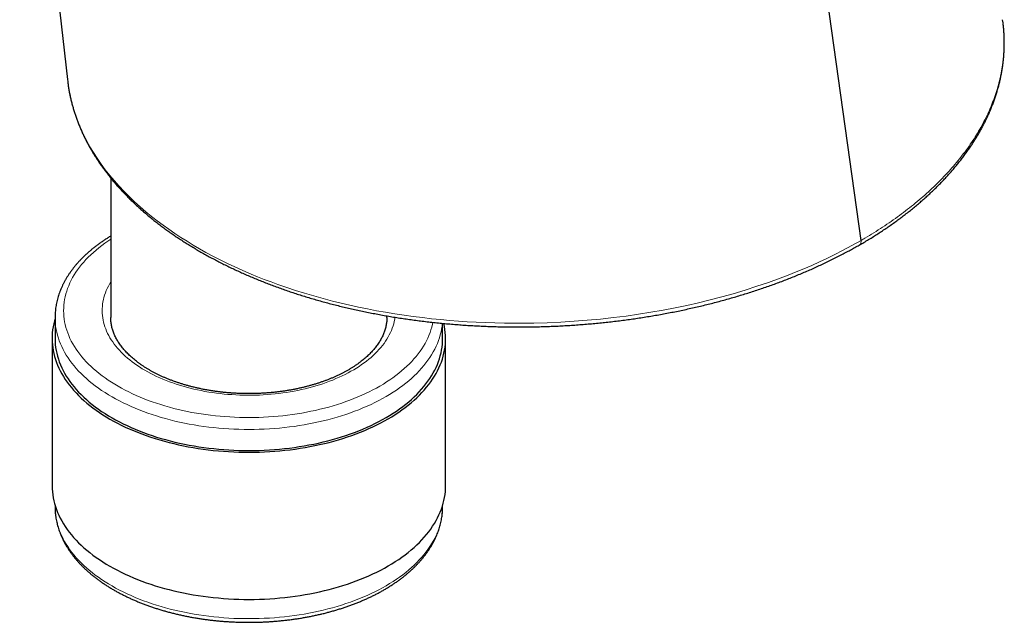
# Model space of a CAD drawing. Header units: millimetres. Extents: x 8 to 869, y 12 to 834.
# Tile 136 of 217: x 675 to 733, y 180 to 215. Entities that reach past the tile are written whole.
import ezdxf

# ---------------------------------------------------------------- set-up
doc = ezdxf.new("R2010")
doc.units = ezdxf.units.MM

msp = doc.modelspace()

# ---------------------------------------------------------------- linework, layer by layer
at = {"color": 7, "linetype": 'Continuous', "lineweight": 30}
for p, q in [((724.321, 202.639), (718.674, 242.995)), ((675.249, 236.891), (678.033, 212.006)), ((732.578, 215.388), (732.562, 215.497)), ((678.033, 212.006), (678.049, 211.887)), ((680.56, 206.271), (680.56, 198.144)), ((677.31, 198.144), (677.31, 198.147)), ((677.31, 198.144), (677.31, 196.919)), ((696.66, 198.144), (696.66, 198.24)), ((699.91, 196.919), (699.91, 197.805)), ((677.135, 196.919), (677.135, 188.345)), ((700.085, 188.345), (700.085, 196.919)), ((677.31, 187.193), (677.31, 187.12)), ((699.91, 187.12), (699.91, 187.193)), ((677.31, 187.12), (677.31, 187.115)), ((699.91, 187.117), (699.91, 187.12))]:
    msp.add_line(p, q, dxfattribs=at)
at = {"color": 252, "linetype": 'Continuous', "lineweight": 0, "flags": 128}
for points in [[(678.049, 211.887), (678.096, 211.548), (678.181, 211.091), (678.257, 210.765), (678.344, 210.441), (678.443, 210.117), (678.554, 209.794), (678.677, 209.472), (678.812, 209.152), (678.933, 208.886), (679.063, 208.622), (679.201, 208.358), (679.347, 208.096), (679.55, 207.757), (679.766, 207.42), (679.997, 207.087), (680.242, 206.755), (680.501, 206.427), (680.773, 206.102), (681.049, 205.793), (681.336, 205.488), (681.636, 205.186), (681.95, 204.887), (682.275, 204.593), (682.613, 204.303), (682.938, 204.037), (683.274, 203.774), (683.605, 203.527), (683.945, 203.283), (684.294, 203.044), (684.652, 202.808), (685.005, 202.585), (685.365, 202.367), (685.734, 202.152), (686.11, 201.942), (686.519, 201.722), (686.936, 201.507), (687.362, 201.297), (687.796, 201.093), (688.262, 200.883), (688.737, 200.679), (689.122, 200.521), (689.511, 200.367), (689.905, 200.217), (690.305, 200.071), (690.817, 199.893), (691.336, 199.721), (691.862, 199.557), (692.397, 199.399), (692.938, 199.248), (693.485, 199.104), (693.988, 198.98), (694.496, 198.862), (695.008, 198.75), (695.526, 198.643), (696.048, 198.543), (696.574, 198.45), (697.121, 198.36), (697.671, 198.276), (698.2, 198.203), (698.731, 198.136), (699.265, 198.075), (699.802, 198.02), (700.315, 197.974), (700.83, 197.933), (701.347, 197.898), (701.865, 197.869), (702.413, 197.844), (702.963, 197.826), (703.513, 197.814), (704.065, 197.809), (704.645, 197.81), (705.225, 197.818), (706.015, 197.84), (706.805, 197.876), (707.577, 197.923), (708.346, 197.983), (709.115, 198.055), (709.88, 198.139), (710.608, 198.231), (711.332, 198.335), (712.052, 198.449), (712.767, 198.575), (713.461, 198.708), (714.149, 198.852), (714.833, 199.007), (715.51, 199.171), (716.182, 199.347), (716.845, 199.532), (717.544, 199.741), (718.233, 199.961), (718.914, 200.192), (719.583, 200.434), (720.054, 200.613), (720.519, 200.798), (720.977, 200.988), (721.43, 201.184), (721.877, 201.384), (722.317, 201.59), (722.776, 201.813), (723.227, 202.042), (723.78, 202.337), (724.321, 202.639), (724.321, 202.639), (724.321, 202.639)], [(680.56, 202.708), (680.387, 202.594), (680.207, 202.468), (680.032, 202.34), (679.863, 202.209), (679.7, 202.076), (679.544, 201.94), (679.393, 201.801), (679.249, 201.661), (679.111, 201.519), (678.98, 201.374), (678.855, 201.228), (678.737, 201.079), (678.626, 200.929), (678.522, 200.777), (678.424, 200.624), (678.334, 200.47), (678.25, 200.314), (678.174, 200.156), (678.105, 199.998), (678.043, 199.839), (677.988, 199.679), (677.94, 199.518), (677.9, 199.356), (677.868, 199.194), (677.842, 199.032), (677.824, 198.869), (677.813, 198.706), (677.81, 198.543), (677.814, 198.379), (677.826, 198.216), (677.845, 198.053), (677.871, 197.891), (677.905, 197.729), (677.946, 197.567), (677.994, 197.406), (678.049, 197.246), (678.112, 197.087), (678.182, 196.929), (678.259, 196.772), (678.344, 196.616), (678.435, 196.462), (678.533, 196.309), (678.638, 196.157), (678.75, 196.007), (678.869, 195.859), (678.994, 195.713), (679.126, 195.569), (679.265, 195.426), (679.41, 195.286), (679.561, 195.148), (679.719, 195.013), (679.882, 194.88), (680.052, 194.749), (680.227, 194.621), (680.408, 194.496), (680.595, 194.373), (680.787, 194.253), (680.985, 194.137), (681.187, 194.023), (681.395, 193.912), (681.608, 193.805), (681.826, 193.701), (682.048, 193.6), (682.275, 193.502), (682.506, 193.408), (682.741, 193.318), (682.981, 193.231), (683.224, 193.148), (683.471, 193.068), (683.721, 192.992), (683.975, 192.92), (684.232, 192.852), (684.492, 192.788), (684.755, 192.728), (685.02, 192.672), (685.288, 192.619), (685.558, 192.571), (685.83, 192.527), (686.104, 192.487), (686.38, 192.451), (686.658, 192.42), (686.936, 192.392), (687.216, 192.369), (687.497, 192.35), (687.779, 192.336), (688.061, 192.325), (688.343, 192.319), (688.626, 192.317), (688.909, 192.319), (689.191, 192.326), (689.473, 192.337), (689.755, 192.352), (690.036, 192.372), (690.315, 192.395), (690.594, 192.423), (690.871, 192.455), (691.147, 192.492), (691.421, 192.532), (691.693, 192.576), (691.963, 192.625), (692.23, 192.678), (692.495, 192.735), (692.758, 192.795), (693.017, 192.86), (693.274, 192.928), (693.527, 193.001), (693.777, 193.077), (694.024, 193.157), (694.267, 193.241), (694.506, 193.328), (694.74, 193.419), (694.971, 193.513), (695.197, 193.611), (695.419, 193.712), (695.636, 193.817), (695.849, 193.925), (696.056, 194.036), (696.258, 194.15), (696.455, 194.267), (696.647, 194.387), (696.833, 194.51), (697.013, 194.635), (697.188, 194.764), (697.357, 194.895), (697.52, 195.028), (697.676, 195.164), (697.827, 195.302), (697.971, 195.443), (698.109, 195.585), (698.24, 195.73), (698.365, 195.876), (698.483, 196.024), (698.594, 196.174), (698.698, 196.326), (698.796, 196.479), (698.886, 196.634), (698.97, 196.79), (699.046, 196.947), (699.115, 197.105), (699.177, 197.265), (699.232, 197.425), (699.28, 197.586), (699.32, 197.747), (699.344, 197.864)], [(697.133, 198.161), (697.115, 198.046), (697.089, 197.915), (697.056, 197.784), (697.017, 197.653), (696.972, 197.523), (696.921, 197.394), (696.865, 197.265), (696.802, 197.138), (696.733, 197.012), (696.658, 196.886), (696.578, 196.762), (696.492, 196.639), (696.4, 196.518), (696.303, 196.398), (696.2, 196.279), (696.091, 196.162), (695.978, 196.047), (695.858, 195.934), (695.734, 195.823), (695.605, 195.713), (695.47, 195.606), (695.331, 195.501), (695.186, 195.398), (695.037, 195.297), (694.883, 195.198), (694.725, 195.102), (694.563, 195.009), (694.396, 194.918), (694.225, 194.829), (694.049, 194.744), (693.87, 194.661), (693.688, 194.581), (693.501, 194.503), (693.311, 194.429), (693.118, 194.358), (692.921, 194.289), (692.721, 194.224), (692.518, 194.162), (692.313, 194.103), (692.105, 194.047), (691.894, 193.995), (691.681, 193.945), (691.465, 193.899), (691.248, 193.857), (691.029, 193.818), (690.808, 193.782), (690.585, 193.749), (690.361, 193.721), (690.136, 193.695), (689.909, 193.673), (689.682, 193.655), (689.454, 193.64), (689.225, 193.629), (688.996, 193.621), (688.766, 193.617), (688.537, 193.616), (688.307, 193.619), (688.078, 193.626), (687.849, 193.636), (687.621, 193.649), (687.393, 193.666), (687.166, 193.687), (686.94, 193.711), (686.716, 193.739), (686.493, 193.77), (686.271, 193.804), (686.051, 193.842), (685.833, 193.884), (685.617, 193.928), (685.403, 193.976), (685.191, 194.028), (684.982, 194.082), (684.776, 194.14), (684.572, 194.201), (684.371, 194.265), (684.173, 194.333), (683.979, 194.403), (683.787, 194.476), (683.599, 194.552), (683.415, 194.631), (683.235, 194.713), (683.058, 194.798), (682.886, 194.886), (682.717, 194.976), (682.553, 195.068), (682.393, 195.163), (682.238, 195.261), (682.087, 195.361), (681.941, 195.463), (681.8, 195.568), (681.663, 195.674), (681.532, 195.783), (681.406, 195.894), (681.285, 196.006), (681.169, 196.121), (681.059, 196.237), (680.954, 196.355), (680.854, 196.474), (680.761, 196.595), (680.672, 196.718), (680.59, 196.841), (680.513, 196.966), (680.442, 197.092), (680.377, 197.219), (680.318, 197.347), (680.265, 197.476), (680.218, 197.606), (680.177, 197.736), (680.143, 197.867), (680.114, 197.999), (680.091, 198.131), (680.075, 198.263), (680.064, 198.395), (680.06, 198.528), (680.062, 198.66), (680.07, 198.793), (680.085, 198.925), (680.105, 199.057), (680.132, 199.189), (680.164, 199.32), (680.203, 199.451), (680.248, 199.581), (680.299, 199.71), (680.355, 199.838), (680.418, 199.966), (680.487, 200.092), (680.56, 200.215)], [(699.895, 197.807), (699.876, 197.641), (699.85, 197.471), (699.816, 197.302), (699.774, 197.133), (699.724, 196.964), (699.667, 196.797), (699.602, 196.63), (699.529, 196.465), (699.449, 196.3), (699.362, 196.137), (699.267, 195.975), (699.166, 195.815), (699.056, 195.656), (698.94, 195.499), (698.816, 195.344), (698.686, 195.191), (698.549, 195.039), (698.405, 194.89), (698.254, 194.743), (698.096, 194.599), (697.932, 194.457), (697.762, 194.317), (697.585, 194.18), (697.402, 194.046), (697.214, 193.914), (697.019, 193.786), (696.818, 193.66), (696.612, 193.538), (696.401, 193.418), (696.184, 193.302), (695.962, 193.189), (695.734, 193.08), (695.502, 192.974), (695.266, 192.872), (695.024, 192.773), (694.779, 192.678), (694.529, 192.587), (694.275, 192.499), (694.017, 192.415), (693.755, 192.336), (693.49, 192.26), (693.222, 192.188), (692.95, 192.12), (692.675, 192.057), (692.398, 191.998), (692.118, 191.942), (691.836, 191.892), (691.551, 191.845), (691.264, 191.803), (690.976, 191.765), (690.686, 191.731), (690.394, 191.702), (690.102, 191.677), (689.808, 191.657), (689.513, 191.641), (689.218, 191.63), (688.923, 191.623), (688.627, 191.62), (688.331, 191.622), (688.035, 191.629), (687.74, 191.64), (687.446, 191.655), (687.152, 191.675), (686.859, 191.699), (686.567, 191.728), (686.277, 191.761), (685.988, 191.798), (685.702, 191.84), (685.417, 191.886), (685.134, 191.936), (684.854, 191.991), (684.576, 192.05), (684.301, 192.113), (684.029, 192.18), (683.76, 192.251), (683.495, 192.327), (683.233, 192.406), (682.975, 192.489), (682.72, 192.576), (682.47, 192.667), (682.224, 192.762), (681.982, 192.86), (681.744, 192.962), (681.512, 193.068), (681.284, 193.177), (681.061, 193.289), (680.844, 193.405), (680.632, 193.524), (680.425, 193.646), (680.224, 193.771), (680.028, 193.9), (679.839, 194.031), (679.655, 194.165), (679.478, 194.301), (679.307, 194.441), (679.142, 194.583), (678.984, 194.727), (678.832, 194.873), (678.687, 195.022), (678.549, 195.173), (678.418, 195.326), (678.294, 195.481), (678.177, 195.638), (678.067, 195.797), (677.964, 195.957), (677.868, 196.118), (677.78, 196.281), (677.699, 196.446), (677.626, 196.611), (677.56, 196.778), (677.502, 196.945), (677.452, 197.113), (677.409, 197.282), (677.374, 197.452), (677.346, 197.622), (677.326, 197.792), (677.314, 197.963), (677.31, 198.134), (677.31, 198.144)], [(677.31, 187.115), (677.31, 187.111), (677.314, 186.94), (677.326, 186.769), (677.346, 186.599), (677.374, 186.429), (677.409, 186.259), (677.452, 186.09), (677.502, 185.922), (677.56, 185.754), (677.626, 185.588), (677.699, 185.422), (677.78, 185.258), (677.868, 185.095), (677.964, 184.934), (678.067, 184.773), (678.177, 184.615), (678.294, 184.458), (678.418, 184.303), (678.549, 184.15), (678.687, 183.999), (678.832, 183.85), (678.984, 183.703), (679.142, 183.559), (679.307, 183.417), (679.478, 183.278), (679.655, 183.141), (679.839, 183.007), (680.028, 182.876), (680.224, 182.748), (680.425, 182.623), (680.632, 182.501), (680.844, 182.382), (681.061, 182.266), (681.284, 182.154), (681.512, 182.045), (681.744, 181.939), (681.982, 181.837), (682.224, 181.739), (682.47, 181.644), (682.72, 181.553), (682.975, 181.466), (683.233, 181.383), (683.495, 181.303), (683.76, 181.228), (684.029, 181.157), (684.301, 181.09), (684.576, 181.027), (684.854, 180.968), (685.134, 180.913), (685.417, 180.863), (685.702, 180.817), (685.988, 180.775), (686.277, 180.737), (686.567, 180.704), (686.859, 180.676), (687.152, 180.651), (687.446, 180.632), (687.74, 180.616), (688.035, 180.605), (688.331, 180.599), (688.627, 180.597), (688.923, 180.599), (689.218, 180.606), (689.513, 180.618), (689.808, 180.634), (690.102, 180.654), (690.394, 180.679), (690.686, 180.708), (690.976, 180.741), (691.264, 180.779), (691.551, 180.822), (691.836, 180.868), (692.118, 180.919), (692.398, 180.974), (692.675, 181.034), (692.95, 181.097)], [(692.95, 181.097), (693.222, 181.165), (693.49, 181.237), (693.755, 181.312), (694.017, 181.392), (694.275, 181.476), (694.529, 181.563), (694.779, 181.655), (695.024, 181.75), (695.266, 181.848), (695.502, 181.951), (695.734, 182.057), (695.962, 182.166), (696.184, 182.279), (696.401, 182.395), (696.612, 182.514), (696.818, 182.637), (697.019, 182.763), (697.214, 182.891), (697.402, 183.023), (697.585, 183.157), (697.762, 183.294), (697.932, 183.433), (698.096, 183.576), (698.254, 183.72), (698.405, 183.867), (698.549, 184.016), (698.686, 184.167), (698.816, 184.321), (698.94, 184.476), (699.056, 184.633), (699.166, 184.792), (699.267, 184.952), (699.362, 185.114), (699.449, 185.277), (699.529, 185.441), (699.602, 185.607), (699.667, 185.773), (699.724, 185.941), (699.774, 186.109), (699.816, 186.278), (699.85, 186.448), (699.876, 186.618), (699.895, 186.789), (699.907, 186.959), (699.91, 187.117)]]:
    msp.add_lwpolyline(points, dxfattribs=at)
at = {"color": 7, "linetype": 'Continuous', "lineweight": 30, "flags": 128}
for points in [[(677.31, 198.071), (677.274, 197.945), (677.231, 197.774), (677.196, 197.601), (677.169, 197.429), (677.15, 197.256), (677.139, 197.082), (677.135, 196.909), (677.139, 196.735), (677.152, 196.562), (677.172, 196.389), (677.2, 196.216), (677.235, 196.044), (677.279, 195.873), (677.33, 195.702), (677.389, 195.532), (677.456, 195.363), (677.53, 195.195), (677.612, 195.028), (677.702, 194.862), (677.799, 194.698), (677.903, 194.536), (678.015, 194.375), (678.134, 194.215), (678.26, 194.058), (678.394, 193.903), (678.534, 193.749), (678.681, 193.598), (678.835, 193.449), (678.996, 193.303), (679.163, 193.158), (679.337, 193.017), (679.517, 192.878), (679.703, 192.742), (679.895, 192.609), (680.094, 192.479), (680.298, 192.352), (680.508, 192.228), (680.724, 192.107), (680.944, 191.989), (681.171, 191.875), (681.402, 191.764), (681.638, 191.657), (681.879, 191.554), (682.125, 191.454), (682.375, 191.358), (682.629, 191.265), (682.887, 191.177), (683.15, 191.092), (683.416, 191.012), (683.685, 190.935), (683.958, 190.863), (684.235, 190.795), (684.514, 190.731), (684.796, 190.671), (685.08, 190.616), (685.367, 190.564), (685.657, 190.518), (685.948, 190.475), (686.241, 190.437), (686.536, 190.403), (686.832, 190.374), (687.129, 190.35), (687.428, 190.33), (687.727, 190.314), (688.027, 190.303), (688.327, 190.296), (688.627, 190.294), (688.928, 190.297), (689.228, 190.304), (689.527, 190.316), (689.827, 190.332), (690.125, 190.352), (690.422, 190.377), (690.718, 190.407), (691.013, 190.441), (691.305, 190.48), (691.597, 190.523), (691.886, 190.57), (692.172, 190.622), (692.457, 190.678), (692.738, 190.738), (693.017, 190.802), (693.293, 190.871), (693.566, 190.944), (693.835, 191.021), (694.1, 191.102), (694.362, 191.187), (694.62, 191.276), (694.874, 191.368), (695.124, 191.465), (695.369, 191.565), (695.609, 191.669), (695.845, 191.777), (696.075, 191.888), (696.301, 192.002), (696.521, 192.12), (696.736, 192.242), (696.945, 192.366), (697.149, 192.494), (697.347, 192.624), (697.539, 192.758), (697.724, 192.894), (697.904, 193.033), (698.077, 193.175), (698.243, 193.319), (698.403, 193.466), (698.556, 193.615), (698.703, 193.767), (698.842, 193.92), (698.975, 194.076), (699.1, 194.233), (699.218, 194.393), (699.329, 194.554), (699.433, 194.717), (699.529, 194.881), (699.617, 195.047), (699.698, 195.214), (699.772, 195.382), (699.838, 195.551), (699.896, 195.721), (699.946, 195.892), (699.989, 196.064), (700.024, 196.236), (700.051, 196.409), (700.07, 196.582), (700.082, 196.755), (700.085, 196.929), (700.081, 197.102), (700.068, 197.275), (700.048, 197.448), (700.02, 197.621), (699.985, 197.793), (699.983, 197.799)], [(677.31, 196.919), (677.31, 196.909), (677.314, 196.738), (677.326, 196.568), (677.346, 196.397), (677.374, 196.227), (677.409, 196.058), (677.452, 195.889), (677.502, 195.72), (677.56, 195.553), (677.626, 195.386), (677.699, 195.221), (677.78, 195.057), (677.868, 194.894), (677.964, 194.732), (678.067, 194.572), (678.177, 194.413), (678.294, 194.257), (678.418, 194.102), (678.549, 193.949), (678.687, 193.798), (678.832, 193.649), (678.984, 193.502), (679.142, 193.358), (679.307, 193.216), (679.478, 193.077), (679.655, 192.94), (679.839, 192.806), (680.028, 192.675), (680.224, 192.547), (680.425, 192.421), (680.632, 192.299), (680.844, 192.18), (681.061, 192.064), (681.284, 191.952), (681.512, 191.843), (681.744, 191.737), (681.982, 191.636), (682.224, 191.537), (682.47, 191.442), (682.72, 191.352), (682.975, 191.264), (683.233, 191.181), (683.495, 191.102), (683.76, 191.027), (684.029, 190.955), (684.301, 190.888), (684.576, 190.825), (684.854, 190.766), (685.134, 190.712), (685.417, 190.661), (685.702, 190.615), (685.988, 190.573), (686.277, 190.536), (686.567, 190.503), (686.859, 190.474), (687.152, 190.45), (687.446, 190.43), (687.74, 190.415), (688.035, 190.404), (688.331, 190.397), (688.627, 190.395), (688.923, 190.398), (689.218, 190.405), (689.513, 190.416), (689.808, 190.432), (690.102, 190.452), (690.394, 190.477), (690.686, 190.506), (690.976, 190.54), (691.264, 190.578), (691.551, 190.62), (691.836, 190.667), (692.118, 190.718), (692.398, 190.773), (692.675, 190.832), (692.95, 190.896), (693.222, 190.963), (693.49, 191.035), (693.755, 191.111), (694.017, 191.191), (694.275, 191.274), (694.529, 191.362), (694.779, 191.453), (695.024, 191.548), (695.266, 191.647), (695.502, 191.749), (695.734, 191.855), (695.962, 191.965), (696.184, 192.077), (696.401, 192.194), (696.612, 192.313), (696.818, 192.435), (697.019, 192.561), (697.214, 192.69), (697.402, 192.821), (697.585, 192.955), (697.762, 193.092), (697.932, 193.232), (698.096, 193.374), (698.254, 193.519), (698.405, 193.665), (698.549, 193.815), (698.686, 193.966), (698.816, 194.119), (698.94, 194.274), (699.056, 194.431), (699.166, 194.59), (699.267, 194.75), (699.362, 194.912), (699.449, 195.075), (699.529, 195.24), (699.602, 195.405), (699.667, 195.572), (699.724, 195.74), (699.774, 195.908), (699.816, 196.077), (699.85, 196.247), (699.876, 196.417), (699.895, 196.587), (699.907, 196.758), (699.91, 196.919)], [(677.135, 188.345), (677.135, 188.335), (677.139, 188.162), (677.152, 187.988), (677.172, 187.815), (677.2, 187.643), (677.235, 187.471), (677.279, 187.299), (677.33, 187.128), (677.389, 186.958), (677.456, 186.789), (677.53, 186.621), (677.612, 186.454), (677.702, 186.289), (677.799, 186.124), (677.903, 185.962), (678.015, 185.801), (678.134, 185.642), (678.26, 185.484), (678.394, 185.329), (678.534, 185.175), (678.681, 185.024), (678.835, 184.875), (678.996, 184.729), (679.163, 184.585), (679.337, 184.443), (679.517, 184.305), (679.703, 184.169), (679.895, 184.035), (680.094, 183.905), (680.298, 183.778), (680.508, 183.654), (680.724, 183.533), (680.944, 183.416), (681.171, 183.301), (681.402, 183.191), (681.638, 183.084), (681.879, 182.98), (682.125, 182.88), (682.375, 182.784), (682.629, 182.692), (682.887, 182.603), (683.15, 182.519), (683.416, 182.438), (683.685, 182.362), (683.958, 182.289), (684.235, 182.221), (684.514, 182.157), (684.796, 182.097), (685.08, 182.042), (685.367, 181.991), (685.657, 181.944), (685.948, 181.901), (686.241, 181.863), (686.536, 181.83), (686.832, 181.801), (687.129, 181.776), (687.428, 181.756), (687.727, 181.74), (688.027, 181.729), (688.327, 181.723), (688.627, 181.721), (688.928, 181.723), (689.228, 181.73), (689.527, 181.742), (689.827, 181.758), (690.125, 181.779), (690.422, 181.804), (690.718, 181.833), (691.013, 181.867), (691.305, 181.906), (691.597, 181.949), (691.886, 181.996), (692.172, 182.048), (692.457, 182.104), (692.738, 182.164), (693.017, 182.229), (693.293, 182.297), (693.566, 182.37), (693.835, 182.447), (694.1, 182.528), (694.362, 182.613), (694.62, 182.702), (694.874, 182.795), (695.124, 182.891), (695.369, 182.992), (695.609, 183.096), (695.845, 183.203), (696.075, 183.314), (696.301, 183.429), (696.521, 183.547), (696.736, 183.668), (696.945, 183.792), (697.149, 183.92), (697.347, 184.05), (697.539, 184.184), (697.724, 184.32), (697.904, 184.459), (698.077, 184.601), (698.243, 184.745), (698.403, 184.892), (698.556, 185.041), (698.703, 185.193), (698.842, 185.346), (698.975, 185.502), (699.1, 185.66), (699.218, 185.819), (699.329, 185.98), (699.433, 186.143), (699.529, 186.307), (699.617, 186.473), (699.698, 186.64), (699.772, 186.808), (699.838, 186.977), (699.896, 187.148), (699.946, 187.319), (699.989, 187.49), (700.024, 187.662), (700.051, 187.835), (700.07, 188.008), (700.082, 188.182), (700.085, 188.345)]]:
    msp.add_lwpolyline(points, dxfattribs=at)
at = {"color": 252, "linetype": 'Continuous', "lineweight": 0}
for points, knots in [([(724.321, 202.639), (724.392, 202.68), (724.641, 202.826), (725.059, 203.081), (725.571, 203.409), (726.069, 203.746), (726.553, 204.093), (727.022, 204.447), (727.477, 204.811), (727.918, 205.184), (728.345, 205.566), (728.753, 205.956), (729.145, 206.353), (729.519, 206.759), (729.876, 207.173), (730.213, 207.593), (730.531, 208.021), (730.828, 208.454), (731.104, 208.892), (731.357, 209.334), (731.589, 209.779), (731.799, 210.229), (731.986, 210.682), (732.151, 211.137), (732.293, 211.595), (732.413, 212.055), (732.508, 212.515), (732.581, 212.973), (732.63, 213.429), (732.657, 213.887), (732.661, 214.345), (732.641, 214.802), (732.613, 215.149), (732.584, 215.345), (732.578, 215.388)], [0, 0, 0, 0, 0.012379, 0.043714, 0.075071, 0.106756, 0.138441, 0.170217, 0.201993, 0.234368, 0.266742, 0.299214, 0.331685, 0.364499, 0.397339, 0.430446, 0.463552, 0.496767, 0.529982, 0.563078, 0.596174, 0.629378, 0.662582, 0.695666, 0.728751, 0.761946, 0.79514, 0.827689, 0.860238, 0.892894, 0.925551, 0.958095, 0.99064, 1, 1, 1, 1]), ([(724.322, 202.639), (724.32, 202.608), (724.318, 202.545), (724.293, 202.465), (724.253, 202.404), (724.219, 202.368), (724.197, 202.36), (724.195, 202.359)], [0, 0, 0, 0, 0.2465288, 0.4930576, 0.7395863, 0.9861151, 1, 1, 1, 1])]:
    msp.add_open_spline(points, degree=3, knots=knots, dxfattribs=at)
at = {"color": 7, "linetype": 'Continuous', "lineweight": 30}
for points, knots in [([(732.593, 215.28), (732.59, 215.311), (732.586, 215.346), (732.581, 215.38), (732.581, 215.384)], [0, 0, 0, 0, 0.89534, 1, 1, 1, 1]), ([(724.197, 202.36), (724.267, 202.4), (724.43, 202.495), (724.684, 202.646), (724.958, 202.815), (725.229, 202.986), (725.495, 203.159), (725.758, 203.334), (726.016, 203.512), (726.271, 203.692), (726.521, 203.874), (726.768, 204.059), (727.01, 204.246), (727.248, 204.435), (727.481, 204.626), (727.71, 204.818), (727.934, 205.013), (728.154, 205.209), (728.369, 205.408), (728.579, 205.608), (728.784, 205.81), (728.985, 206.013), (729.18, 206.218), (729.371, 206.425), (729.556, 206.633), (729.737, 206.842), (729.912, 207.053), (730.081, 207.264), (730.245, 207.477), (730.404, 207.691), (730.558, 207.906), (730.707, 208.123), (730.85, 208.34), (730.988, 208.559), (731.12, 208.778), (731.247, 208.998), (731.368, 209.219), (731.484, 209.441), (731.595, 209.664), (731.701, 209.888), (731.801, 210.113), (731.896, 210.338), (731.985, 210.565), (732.069, 210.793), (732.148, 211.022), (732.221, 211.25), (732.288, 211.479), (732.35, 211.708), (732.406, 211.938), (732.457, 212.168), (732.502, 212.398), (732.542, 212.627), (732.576, 212.857), (732.604, 213.086), (732.627, 213.315), (732.644, 213.544), (732.656, 213.773), (732.662, 214.002), (732.662, 214.23), (732.658, 214.459), (732.647, 214.688), (732.631, 214.916), (732.615, 215.099), (732.602, 215.206), (732.598, 215.237)], [0, 0, 0, 0, 0.012246, 0.028804, 0.04542, 0.062031, 0.078644, 0.09526, 0.111885, 0.128524, 0.145181, 0.161863, 0.178581, 0.19528, 0.211966, 0.228642, 0.245312, 0.261982, 0.278655, 0.295341, 0.311997, 0.328636, 0.345278, 0.361912, 0.378529, 0.395119, 0.411675, 0.428179, 0.444553, 0.461075, 0.47755, 0.493984, 0.51038, 0.526744, 0.543079, 0.559389, 0.57568, 0.591955, 0.60822, 0.624479, 0.640736, 0.656996, 0.673262, 0.689541, 0.705849, 0.722034, 0.738186, 0.754348, 0.770504, 0.786638, 0.802738, 0.81879, 0.834781, 0.850695, 0.866628, 0.882533, 0.898418, 0.914287, 0.930147, 0.946006, 0.961866, 0.977735, 0.993627, 1, 1, 1, 1]), ([(678.048, 211.882), (678.054, 211.833), (678.069, 211.708), (678.101, 211.508), (678.141, 211.28), (678.187, 211.053), (678.238, 210.825), (678.295, 210.6), (678.357, 210.375), (678.424, 210.152), (678.497, 209.929), (678.576, 209.706), (678.66, 209.483), (678.749, 209.261), (678.844, 209.039), (678.945, 208.819), (679.05, 208.6), (679.16, 208.383), (679.276, 208.167), (679.396, 207.953), (679.521, 207.741), (679.651, 207.531), (679.786, 207.322), (679.927, 207.114), (680.073, 206.906), (680.224, 206.7), (680.38, 206.495), (680.541, 206.292), (680.707, 206.091), (680.878, 205.891), (681.054, 205.693), (681.235, 205.497), (681.42, 205.302), (681.611, 205.109), (681.807, 204.917), (682.007, 204.726), (682.212, 204.539), (682.421, 204.353), (682.634, 204.169), (682.853, 203.987), (683.077, 203.806), (683.305, 203.627), (683.537, 203.451), (683.773, 203.277), (684.013, 203.105), (684.257, 202.936), (684.507, 202.767), (684.761, 202.601), (685.019, 202.437), (685.281, 202.276), (685.548, 202.116), (685.819, 201.958), (686.095, 201.802), (686.374, 201.649), (686.656, 201.499), (686.941, 201.351), (687.23, 201.206), (687.523, 201.064), (687.818, 200.924), (688.116, 200.787), (688.417, 200.653), (688.722, 200.521), (689.031, 200.392), (689.343, 200.265), (689.657, 200.142), (689.973, 200.021), (690.292, 199.904), (690.613, 199.789), (690.939, 199.677), (691.267, 199.567), (691.598, 199.46), (691.931, 199.356), (692.267, 199.255), (692.606, 199.157), (692.947, 199.062), (693.29, 198.97), (693.637, 198.88), (693.986, 198.793), (694.337, 198.709), (694.692, 198.628), (695.049, 198.55), (695.408, 198.475), (695.769, 198.403), (696.132, 198.334), (696.497, 198.267), (696.865, 198.204), (697.234, 198.144), (697.604, 198.087), (697.974, 198.033), (698.346, 197.983), (698.721, 197.935), (699.097, 197.89), (699.475, 197.849), (699.854, 197.81), (700.234, 197.775), (700.617, 197.743), (701, 197.713), (701.385, 197.688), (701.77, 197.665), (702.156, 197.645), (702.544, 197.629), (702.932, 197.615), (703.321, 197.605), (703.71, 197.599), (704.1, 197.595), (704.49, 197.595), (704.881, 197.597), (705.273, 197.603), (705.664, 197.612), (706.054, 197.625), (706.444, 197.64), (706.834, 197.659), (707.225, 197.681), (707.615, 197.706), (708.004, 197.735), (708.392, 197.766), (708.779, 197.801), (709.166, 197.839), (709.552, 197.88), (709.938, 197.924), (710.322, 197.972), (710.707, 198.023), (711.09, 198.076), (711.473, 198.134), (711.854, 198.194), (712.233, 198.257), (712.61, 198.323), (712.985, 198.392), (713.361, 198.465), (713.735, 198.541), (714.108, 198.62), (714.48, 198.702), (714.85, 198.787), (715.218, 198.875), (715.583, 198.966), (715.946, 199.06), (716.305, 199.157), (716.661, 199.256), (717.014, 199.358), (717.365, 199.463), (717.715, 199.571), (718.064, 199.682), (718.409, 199.797), (718.752, 199.914), (719.092, 200.033), (719.43, 200.156), (719.764, 200.281), (720.096, 200.41), (720.425, 200.541), (720.752, 200.675), (721.076, 200.812), (721.397, 200.951), (721.715, 201.094), (722.03, 201.239), (722.341, 201.386), (722.65, 201.537), (722.955, 201.69), (723.257, 201.845), (723.542, 201.997), (723.816, 202.146), (724.029, 202.265), (724.156, 202.337), (724.195, 202.359)], [0, 0, 0, 0, 0.003961, 0.010166, 0.016375, 0.022589, 0.028812, 0.035052, 0.041159, 0.047327, 0.053516, 0.059721, 0.065938, 0.072162, 0.078388, 0.08461, 0.090825, 0.097027, 0.103211, 0.109375, 0.115513, 0.121621, 0.127695, 0.133886, 0.140059, 0.146225, 0.152385, 0.158542, 0.164696, 0.17085, 0.177006, 0.183163, 0.189326, 0.195494, 0.201671, 0.207857, 0.214055, 0.220167, 0.226336, 0.232523, 0.238718, 0.244912, 0.251093, 0.257252, 0.263381, 0.269575, 0.275764, 0.281957, 0.288158, 0.294367, 0.300588, 0.30682, 0.313064, 0.319292, 0.325511, 0.331723, 0.33793, 0.344133, 0.350336, 0.35649, 0.362665, 0.368858, 0.375058, 0.381253, 0.387433, 0.393587, 0.399705, 0.405871, 0.412044, 0.418212, 0.424376, 0.430538, 0.4367, 0.442863, 0.44903, 0.455201, 0.46138, 0.467567, 0.473766, 0.479977, 0.486203, 0.49245, 0.498639, 0.504868, 0.511115, 0.517372, 0.523627, 0.529869, 0.536088, 0.542318, 0.548577, 0.55484, 0.561109, 0.567385, 0.573671, 0.579969, 0.586281, 0.592597, 0.598917, 0.605242, 0.611573, 0.617913, 0.624264, 0.630626, 0.636972, 0.643342, 0.649726, 0.656117, 0.662506, 0.668883, 0.675238, 0.681639, 0.688042, 0.694441, 0.700837, 0.707231, 0.713626, 0.720024, 0.726425, 0.732832, 0.739247, 0.745671, 0.752107, 0.758556, 0.765025, 0.771428, 0.777836, 0.784268, 0.79072, 0.797188, 0.803667, 0.810154, 0.816645, 0.823134, 0.829616, 0.836088, 0.842544, 0.848982, 0.855396, 0.861805, 0.868293, 0.874777, 0.881258, 0.887737, 0.894217, 0.900699, 0.907185, 0.913676, 0.920174, 0.926682, 0.9332, 0.939732, 0.946279, 0.952815, 0.959345, 0.965893, 0.972453, 0.979022, 0.985594, 0.99129, 0.997321, 1, 1, 1, 1]), ([(680.56, 202.889), (680.546, 202.88), (680.472, 202.836), (680.343, 202.755), (680.173, 202.645), (680.007, 202.532), (679.846, 202.417), (679.688, 202.299), (679.535, 202.18), (679.387, 202.058), (679.243, 201.934), (679.104, 201.808), (678.969, 201.681), (678.84, 201.551), (678.715, 201.42), (678.595, 201.287), (678.48, 201.152), (678.37, 201.015), (678.266, 200.877), (678.166, 200.738), (678.072, 200.597), (677.984, 200.455), (677.9, 200.312), (677.822, 200.168), (677.75, 200.023), (677.683, 199.877), (677.621, 199.73), (677.565, 199.583), (677.515, 199.435), (677.47, 199.286), (677.43, 199.137), (677.396, 198.987), (677.368, 198.837), (677.345, 198.687), (677.328, 198.537), (677.316, 198.386), (677.311, 198.256), (677.311, 198.177), (677.311, 198.147)], [0, 0, 0, 0, 0.007012, 0.03622, 0.06543, 0.094639, 0.123847, 0.15305, 0.182247, 0.211435, 0.24061, 0.269769, 0.298909, 0.328026, 0.357116, 0.386174, 0.415196, 0.444177, 0.473112, 0.501997, 0.530828, 0.559601, 0.588311, 0.616956, 0.645533, 0.67404, 0.702477, 0.730844, 0.759142, 0.787374, 0.815542, 0.843651, 0.871707, 0.899715, 0.927684, 0.95562, 0.983533, 1, 1, 1, 1]), ([(696.659, 198.142), (696.659, 198.125), (696.66, 198.07), (696.655, 197.977), (696.644, 197.863), (696.628, 197.749), (696.606, 197.636), (696.579, 197.523), (696.546, 197.411), (696.508, 197.3), (696.465, 197.189), (696.417, 197.079), (696.364, 196.969), (696.305, 196.861), (696.242, 196.753), (696.174, 196.647), (696.1, 196.541), (696.022, 196.436), (695.939, 196.333), (695.851, 196.23), (695.758, 196.128), (695.661, 196.028), (695.559, 195.929), (695.452, 195.831), (695.34, 195.735), (695.224, 195.64), (695.104, 195.546), (694.979, 195.454), (694.85, 195.364), (694.716, 195.275), (694.578, 195.188), (694.436, 195.103), (694.291, 195.021), (694.141, 194.94), (693.987, 194.861), (693.83, 194.784), (693.669, 194.709), (693.504, 194.637), (693.336, 194.567), (693.164, 194.499), (692.99, 194.434), (692.812, 194.372), (692.632, 194.312), (692.448, 194.254), (692.262, 194.199), (692.073, 194.147), (691.882, 194.098), (691.689, 194.051), (691.493, 194.007), (691.296, 193.966), (691.096, 193.928), (690.895, 193.893), (690.692, 193.861), (690.487, 193.832), (690.282, 193.806), (690.075, 193.783), (689.867, 193.763), (689.658, 193.746), (689.448, 193.732), (689.238, 193.721), (689.027, 193.713), (688.817, 193.709), (688.605, 193.707), (688.394, 193.709), (688.183, 193.714), (687.973, 193.721), (687.763, 193.732), (687.553, 193.746), (687.344, 193.764), (687.136, 193.784), (686.929, 193.807), (686.724, 193.833), (686.519, 193.863), (686.316, 193.895), (686.115, 193.93), (685.916, 193.968), (685.718, 194.009), (685.522, 194.053), (685.329, 194.1), (685.138, 194.149), (684.949, 194.202), (684.763, 194.257), (684.58, 194.314), (684.399, 194.374), (684.222, 194.437), (684.047, 194.503), (683.876, 194.57), (683.708, 194.64), (683.544, 194.713), (683.383, 194.787), (683.226, 194.864), (683.072, 194.943), (682.923, 195.024), (682.777, 195.107), (682.635, 195.192), (682.498, 195.279), (682.365, 195.368), (682.236, 195.458), (682.111, 195.55), (681.991, 195.643), (681.876, 195.738), (681.765, 195.834), (681.658, 195.932), (681.557, 196.031), (681.46, 196.131), (681.367, 196.232), (681.28, 196.334), (681.198, 196.437), (681.12, 196.541), (681.047, 196.646), (680.979, 196.752), (680.916, 196.858), (680.858, 196.965), (680.805, 197.073), (680.757, 197.182), (680.715, 197.292), (680.677, 197.402), (680.644, 197.513), (680.617, 197.624), (680.595, 197.736), (680.578, 197.849), (680.566, 197.962), (680.56, 198.06), (680.561, 198.121), (680.561, 198.144)], [0, 0, 0, 0, 0.004002, 0.012795, 0.02158, 0.030346, 0.039082, 0.04778, 0.056433, 0.065038, 0.073593, 0.082098, 0.090555, 0.098967, 0.107337, 0.115669, 0.123967, 0.132234, 0.140476, 0.148695, 0.156896, 0.16508, 0.173251, 0.181412, 0.189565, 0.197711, 0.205853, 0.213991, 0.222128, 0.230264, 0.2384, 0.246537, 0.254675, 0.262815, 0.270957, 0.279102, 0.28725, 0.295402, 0.303556, 0.311714, 0.319876, 0.328041, 0.336209, 0.344381, 0.352556, 0.360734, 0.368916, 0.3771, 0.385287, 0.393477, 0.401669, 0.409864, 0.41806, 0.426259, 0.434459, 0.442661, 0.450864, 0.459069, 0.467274, 0.475481, 0.483688, 0.491896, 0.500103, 0.508311, 0.516519, 0.524727, 0.532934, 0.54114, 0.549345, 0.55755, 0.565752, 0.573954, 0.582154, 0.590352, 0.598548, 0.606741, 0.614933, 0.623121, 0.631307, 0.63949, 0.64767, 0.655847, 0.66402, 0.67219, 0.680357, 0.68852, 0.696679, 0.704834, 0.712985, 0.721133, 0.729277, 0.737418, 0.745556, 0.75369, 0.761822, 0.769951, 0.778079, 0.786206, 0.794333, 0.802461, 0.81059, 0.818722, 0.826858, 0.835001, 0.843152, 0.851313, 0.859487, 0.867678, 0.875887, 0.884118, 0.892376, 0.900663, 0.908985, 0.917344, 0.925745, 0.934192, 0.942686, 0.95123, 0.959824, 0.968467, 0.977156, 0.985884, 0.994645, 1, 1, 1, 1]), ([(677.31, 187.114), (677.311, 187.068), (677.312, 186.972), (677.32, 186.826), (677.333, 186.676), (677.352, 186.526), (677.377, 186.376), (677.407, 186.227), (677.442, 186.078), (677.483, 185.93), (677.53, 185.782), (677.582, 185.635), (677.639, 185.489), (677.702, 185.343), (677.77, 185.198), (677.844, 185.054), (677.923, 184.911), (678.008, 184.769), (678.097, 184.628), (678.192, 184.489), (678.293, 184.35), (678.398, 184.213), (678.509, 184.078), (678.624, 183.944), (678.745, 183.812), (678.871, 183.681), (679.001, 183.552), (679.136, 183.426), (679.276, 183.3), (679.421, 183.177), (679.57, 183.056), (679.724, 182.938), (679.882, 182.821), (680.044, 182.706), (680.211, 182.594), (680.381, 182.484), (680.556, 182.377), (680.734, 182.271), (680.917, 182.169), (681.103, 182.069), (681.293, 181.971), (681.486, 181.876), (681.683, 181.784), (681.883, 181.694), (682.086, 181.607), (682.292, 181.523), (682.502, 181.442), (682.714, 181.363), (682.929, 181.287), (683.147, 181.214), (683.368, 181.145), (683.591, 181.077), (683.816, 181.013), (684.044, 180.952), (684.274, 180.894), (684.506, 180.839), (684.74, 180.787), (684.975, 180.738), (685.213, 180.693), (685.452, 180.65), (685.693, 180.61), (685.935, 180.574), (686.178, 180.541), (686.422, 180.511), (686.668, 180.484), (686.914, 180.46), (687.161, 180.44), (687.409, 180.423), (687.658, 180.409), (687.907, 180.398), (688.156, 180.39), (688.405, 180.386), (688.655, 180.385), (688.905, 180.387), (689.154, 180.393), (689.403, 180.401), (689.652, 180.413), (689.9, 180.428), (690.148, 180.447), (690.395, 180.468), (690.641, 180.493), (690.886, 180.521), (691.13, 180.552), (691.373, 180.587), (691.614, 180.624), (691.854, 180.665), (692.093, 180.709), (692.33, 180.756), (692.565, 180.806), (692.746, 180.847), (692.849, 180.871), (692.875, 180.878)], [0, 0, 0, 0, 0.0100085, 0.0209481, 0.0318899, 0.0428377, 0.0537949, 0.0647646, 0.07575, 0.0867537, 0.0977782, 0.1088255, 0.1198973, 0.1309948, 0.1421187, 0.1532695, 0.1644473, 0.1756516, 0.1868819, 0.1981371, 0.209416, 0.2207172, 0.2320392, 0.2433803, 0.2547387, 0.2661127, 0.2775006, 0.2889006, 0.300311, 0.3117304, 0.3231572, 0.3345901, 0.3460278, 0.3574692, 0.3689133, 0.3803591, 0.3918059, 0.4032528, 0.4146991, 0.4261444, 0.4375882, 0.4490302, 0.4604701, 0.4719077, 0.4833427, 0.4947751, 0.5062047, 0.5176315, 0.5290555, 0.5404766, 0.5518949, 0.5633105, 0.5747233, 0.5861335, 0.5975411, 0.6089463, 0.6203491, 0.6317497, 0.6431481, 0.6545446, 0.6659392, 0.6773321, 0.6887233, 0.7001131, 0.7115016, 0.7228889, 0.7342752, 0.7456607, 0.7570454, 0.7684295, 0.7798131, 0.7911965, 0.8025797, 0.8139629, 0.8253463, 0.8367299, 0.8481139, 0.8594985, 0.8708837, 0.8822698, 0.8936569, 0.9050452, 0.9164347, 0.9278257, 0.9392182, 0.9506125, 0.9620087, 0.9734068, 0.9848071, 0.9962097, 1, 1, 1, 1]), ([(692.875, 180.878), (692.915, 180.887), (693.033, 180.916), (693.226, 180.966), (693.454, 181.027), (693.679, 181.092), (693.901, 181.16), (694.121, 181.23), (694.338, 181.304), (694.553, 181.38), (694.765, 181.459), (694.973, 181.541), (695.179, 181.626), (695.382, 181.714), (695.581, 181.804), (695.777, 181.897), (695.97, 181.992), (696.159, 182.091), (696.344, 182.191), (696.526, 182.295), (696.703, 182.4), (696.877, 182.508), (697.047, 182.619), (697.213, 182.732), (697.374, 182.847), (697.532, 182.964), (697.685, 183.084), (697.833, 183.206), (697.977, 183.329), (698.116, 183.455), (698.251, 183.583), (698.38, 183.713), (698.505, 183.844), (698.625, 183.977), (698.74, 184.112), (698.85, 184.248), (698.954, 184.386), (699.054, 184.526), (699.148, 184.666), (699.236, 184.808), (699.32, 184.951), (699.398, 185.095), (699.47, 185.241), (699.537, 185.387), (699.599, 185.533), (699.655, 185.681), (699.706, 185.829), (699.75, 185.978), (699.79, 186.127), (699.824, 186.277), (699.852, 186.426), (699.875, 186.577), (699.892, 186.727), (699.904, 186.877), (699.91, 187.007), (699.909, 187.087), (699.909, 187.117)], [0, 0, 0, 0, 0.010023, 0.028996, 0.047973, 0.066954, 0.08594, 0.104931, 0.123927, 0.142928, 0.161934, 0.180945, 0.199962, 0.218983, 0.23801, 0.257041, 0.276077, 0.295118, 0.314162, 0.33321, 0.352261, 0.371313, 0.390367, 0.409421, 0.428474, 0.447524, 0.466569, 0.485608, 0.50464, 0.523661, 0.542669, 0.561663, 0.580639, 0.599593, 0.618525, 0.637429, 0.656305, 0.675147, 0.693954, 0.712722, 0.731451, 0.750136, 0.768777, 0.787373, 0.805923, 0.824427, 0.842886, 0.861302, 0.879677, 0.898013, 0.916314, 0.934584, 0.952829, 0.971052, 0.98926, 1, 1, 1, 1])]:
    msp.add_open_spline(points, degree=3, knots=knots, dxfattribs=at)

doc.saveas('drawing.dxf')
